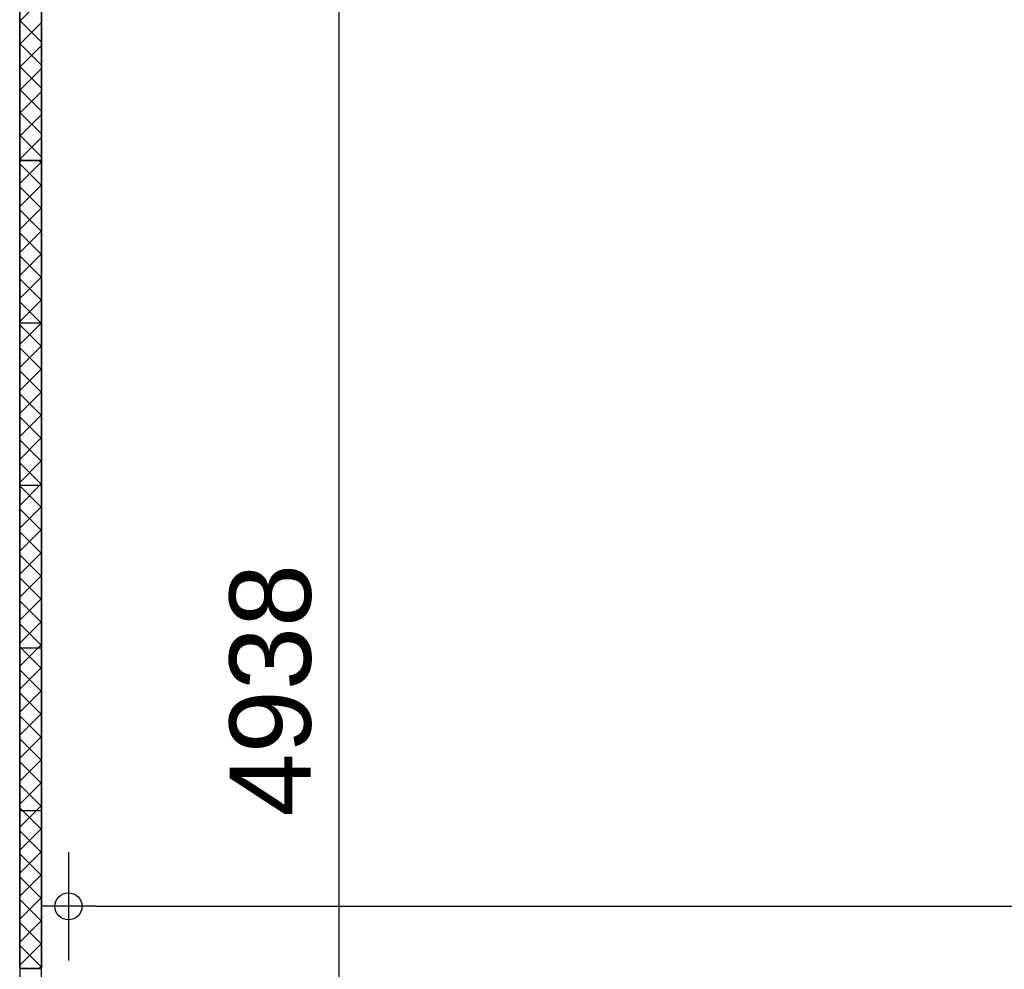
# Model space of a CAD drawing. Header units: millimetres. Extents: x -532 to 413144, y -532 to 654275.
# Tile 145 of 210: x 35980 to 37798, y 26184 to 27936. Entities that reach past the tile are written whole.
import ezdxf

# ---------------------------------------------------------------- set-up
doc = ezdxf.new("R2010")
doc.units = ezdxf.units.MM
doc.header["$LTSCALE"] = 100
for name, color, linetype in [('A--M1A--MAATVOERING--RESTO & KEUKEN', 12, 'Continuous'), ('A-0010--', 7, 'Continuous'), ('A-0220-WAND-BI', 7, 'Continuous')]:
    doc.layers.add(name, color=color, linetype=linetype)
doc.styles.add('PAScad_tekst', font='arial.ttf')
doc.styles.add('romans', font='romans.shx')
doc.dimstyles.new('romans', dxfattribs={"dimtxt": 1, "dimasz": 1, "dimexe": 0.5, "dimexo": 0.5, "dimgap": 1, "dimtad": 1, "dimdec": 0, "dimtxsty": 'romans', "dimblk": 'gbb_tod', "dimcen": 0, "dimse1": 1, "dimse2": 1, "dimclrd": 1, "dimclre": 1, "dimclrt": 2, "dimadec": 0, "dimazin": 0, "dimtfac": 1, "dimtdec": 0, "dimtmove": 2, "dimatfit": 2, "dimldrblk": 'gbb_tod', "dimfxl": 1, "dimarcsym": 0})

# ---------------------------------------------------------------- blocks, each defined once
blk = doc.blocks.new('gbb_tod')
at = {"color": 0}
for p, q in [((0, -2), (0, 2)), ((-1, 0), (1, 0))]:
    blk.add_line(p, q, dxfattribs=at)
blk.add_circle((0, 0), 0.5, dxfattribs=at)
blk = doc.blocks.new('*D608')
at = {"layer": 'A--M1A--MAATVOERING--RESTO & KEUKEN', "lineweight": -2, "transparency": 16777216}
blk.add_line((36120, 26300), (46750, 26300), dxfattribs=at)
at = {"layer": 'Defpoints', "color": 0, "transparency": 16777216}
for p in [(36070, 26300), (46800, 26300), (46800, 26300)]:
    blk.add_point(p, dxfattribs=at)
at = {"layer": 'A--M1A--MAATVOERING--RESTO & KEUKEN', "lineweight": -2, "transparency": 16777216, "xscale": 50, "yscale": 50, "zscale": 50, "rotation": 180}
blk.add_blockref('gbb_tod', (36070, 26300), dxfattribs=at)
at = {"layer": 'A--M1A--MAATVOERING--RESTO & KEUKEN', "lineweight": -2, "transparency": 16777216, "xscale": 50, "yscale": 50, "zscale": 50}
blk.add_blockref('gbb_tod', (46800, 26300), dxfattribs=at)
at = {"layer": 'A--M1A--MAATVOERING--RESTO & KEUKEN', "transparency": 16777216, "insert": (41435, 26426.6), "char_height": 150, "attachment_point": 5, "style": 'PAScad_tekst'}
blk.add_mtext('10730', dxfattribs=at)
blk = doc.blocks.new('*D612')
at = {"layer": 'A--M1A--MAATVOERING--RESTO & KEUKEN', "lineweight": -2, "transparency": 16777216}
blk.add_line((36570, 24280), (36570, 29117.6), dxfattribs=at)
at = {"layer": 'Defpoints', "color": 0, "transparency": 16777216}
for p in [(36570, 29167.6), (36570, 29167.6), (36570, 24230)]:
    blk.add_point(p, dxfattribs=at)
at = {"layer": 'A--M1A--MAATVOERING--RESTO & KEUKEN', "lineweight": -2, "transparency": 16777216, "xscale": 50, "yscale": 50, "zscale": 50}
for p, rotation in [((36570, 29167.6), 90), ((36570, 24230), 270)]:
    blk.add_blockref('gbb_tod', p, dxfattribs=dict(at, rotation=rotation))
at = {"layer": 'A--M1A--MAATVOERING--RESTO & KEUKEN', "transparency": 16777216, "insert": (36443.4, 26698.8), "char_height": 150, "attachment_point": 5, "rotation": 90, "style": 'PAScad_tekst'}
blk.add_mtext('4938', dxfattribs=at)

msp = doc.modelspace()

# ---------------------------------------------------------------- linework, layer by layer
at = {"layer": 'A-0010--'}
for p, q in [((36020, 27376.3125), (35980, 27376.3125)), ((36020, 27076.3125), (35980, 27076.3125)), ((36020, 26776.3125), (35980, 26776.3125)), ((36020, 26476.3125), (35980, 26476.3125))]:
    msp.add_line(p, q, dxfattribs=at)
at = {"layer": 'A-0010--', "ltscale": 10}
for points in [[(36020, 29167.625), (36020, 27676.3125), (35980, 27676.3125), (35980, 29167.625)], [(36020, 27676.3125), (36020, 29167.625), (35980, 29167.625), (35980, 27676.3125)], [(36020, 26185), (36020, 27676.3125), (35980, 27676.3125), (35980, 26185)], [(36020, 27676.3125), (36020, 26185), (35980, 26185), (35980, 27676.3125)], [(36020, 26185), (35980, 26185), (35980, 26125), (36020, 26125)]]:
    msp.add_lwpolyline(points, close=True, dxfattribs=at)
at = {"layer": 'A-0220-WAND-BI'}
for p, q in [((35980, 27933.3125), (36020, 27973.3125)), ((36020, 27894.8125), (35980, 27934.8125)), ((35980, 27890.875), (36020, 27930.875)), ((36020, 27852.375), (35980, 27892.375)), ((35980, 27848.46875), (36020, 27888.4375)), ((36020, 27809.96875), (35980, 27849.96875)), ((35980, 27806.03125), (36020, 27846.03125)), ((36020, 27767.53125), (35980, 27807.53125)), ((35980, 27763.59375), (36020, 27803.59375)), ((36020, 27725.125), (35980, 27765.09375)), ((35980, 27721.1875), (36020, 27761.15625)), ((36020, 27682.6875), (35980, 27722.6875)), ((35980, 27678.75), (36020, 27718.75)), ((35983.9375, 27676.3125), (35980, 27680.25)), ((36020, 27673.875), (35980, 27633.875)), ((35980, 27669.90625), (36020, 27629.90625)), ((36016.03125, 27676.3125), (36020, 27672.34375)), ((36020, 27631.46875), (35980, 27591.46875)), ((35980, 27627.46875), (36020, 27587.5)), ((36020, 27589.03125), (35980, 27549.03125)), ((35980, 27585.0625), (36020, 27545.0625)), ((36020, 27546.59375), (35980, 27506.625)), ((35980, 27542.625), (36020, 27502.625)), ((36020, 27504.1875), (35980, 27464.1875)), ((35980, 27500.21875), (36020, 27460.21875)), ((36020, 27461.75), (35980, 27421.75)), ((35980, 27457.78125), (36020, 27417.78125)), ((36020, 27419.3125), (35980, 27379.34375)), ((35980, 27415.34375), (36020, 27375.34375)), ((36020, 27376.90625), (35980, 27336.90625)), ((35980, 27372.9375), (36020, 27332.9375)), ((36020, 27334.46875), (35980, 27294.46875)), ((35980, 27330.5), (36020, 27290.5)), ((36020, 27292.0625), (35980, 27252.0625)), ((35980, 27288.0625), (36020, 27248.0625)), ((36020, 27249.625), (35980, 27209.625)), ((35980, 27245.65625), (36020, 27205.65625)), ((36020, 27207.1875), (35980, 27167.1875)), ((35980, 27203.21875), (36020, 27163.21875)), ((36020, 27164.78125), (35980, 27124.78125)), ((35980, 27160.78125), (36020, 27120.8125)), ((36020, 27122.34375), (35980, 27082.34375)), ((35980, 27118.375), (36020, 27078.375)), ((36020, 27079.90625), (35980, 27039.90625)), ((35980, 27075.9375), (36020, 27035.9375)), ((36020, 27037.5), (35980, 26997.5)), ((35980, 27033.53125), (36020, 26993.53125)), ((36020, 26995.0625), (35980, 26955.0625)), ((35980, 26991.09375), (36020, 26951.09375)), ((36020, 26952.625), (35980, 26912.65625)), ((35980, 26948.65625), (36020, 26908.65625)), ((36020, 26910.21875), (35980, 26870.21875)), ((35980, 26906.25), (36020, 26866.25)), ((36020, 26867.78125), (35980, 26827.78125)), ((35980, 26863.8125), (36020, 26823.8125)), ((36020, 26825.34375), (35980, 26785.375)), ((35980, 26821.375), (36020, 26781.375)), ((36020, 26782.9375), (35980, 26742.9375)), ((35980, 26778.96875), (36020, 26738.96875)), ((36020, 26740.5), (35980, 26700.5)), ((35980, 26736.53125), (36020, 26696.53125)), ((36020, 26698.09375), (35980, 26658.09375)), ((35980, 26694.09375), (36020, 26654.125)), ((36020, 26655.65625), (35980, 26615.65625)), ((35980, 26651.6875), (36020, 26611.6875)), ((36020, 26613.21875), (35980, 26573.21875)), ((35980, 26609.25), (36020, 26569.25)), ((36020, 26570.8125), (35980, 26530.8125)), ((35980, 26566.84375), (36020, 26526.84375)), ((36020, 26528.375), (35980, 26488.375)), ((35980, 26524.40625), (36020, 26484.40625)), ((36020, 26485.9375), (35980, 26445.9375)), ((35980, 26481.96875), (36020, 26441.96875)), ((36020, 26443.53125), (35980, 26403.53125)), ((35980, 26439.5625), (36020, 26399.5625)), ((36020, 26401.09375), (35980, 26361.09375)), ((35980, 26397.125), (36020, 26357.125)), ((36020, 26358.65625), (35980, 26318.65625)), ((35980, 26354.6875), (36020, 26314.6875)), ((36020, 26316.25), (35980, 26276.25)), ((35980, 26312.28125), (36020, 26272.28125)), ((36020, 26273.8125), (35980, 26233.8125)), ((35980, 26269.84375), (36020, 26229.84375)), ((36020, 26231.375), (35980, 26191.40625)), ((35980, 26227.40625), (36020, 26187.4375)), ((36020, 26188.96875), (36016.03125, 26184.96875))]:
    msp.add_line(p, q, dxfattribs=at)

# ---------------------------------------------------------------- dimensions: what is measured, and where the dimension line sits
at = {"layer": 'A--M1A--MAATVOERING--RESTO & KEUKEN'}
dim = msp.add_linear_dim(base=(36570, 29167.625), p1=(36570, 24230), p2=(36570, 29167.625), angle=90, dimstyle='romans', override={"dimscale": 50, "dimtxt": 3, "dimtxsty": 'PAScad_tekst', "dimclrd": 256, "dimclre": 256, "dimclrt": 256}, dxfattribs=at)
dim.commit()
dim.dimension.update_dxf_attribs({"geometry": '*D612', "text_midpoint": (36443.36289, 26698.8125)})
dim = msp.add_linear_dim(base=(46800, 26300), p1=(36070, 26300), p2=(46800, 26300), dimstyle='romans', override={"dimscale": 50, "dimtxt": 3, "dimtxsty": 'PAScad_tekst', "dimclrd": 256, "dimclre": 256, "dimclrt": 256}, dxfattribs=at)
dim.commit()
dim.dimension.update_dxf_attribs({"geometry": '*D608', "text_midpoint": (41435, 26426.63711)})

doc.saveas('drawing.dxf')
